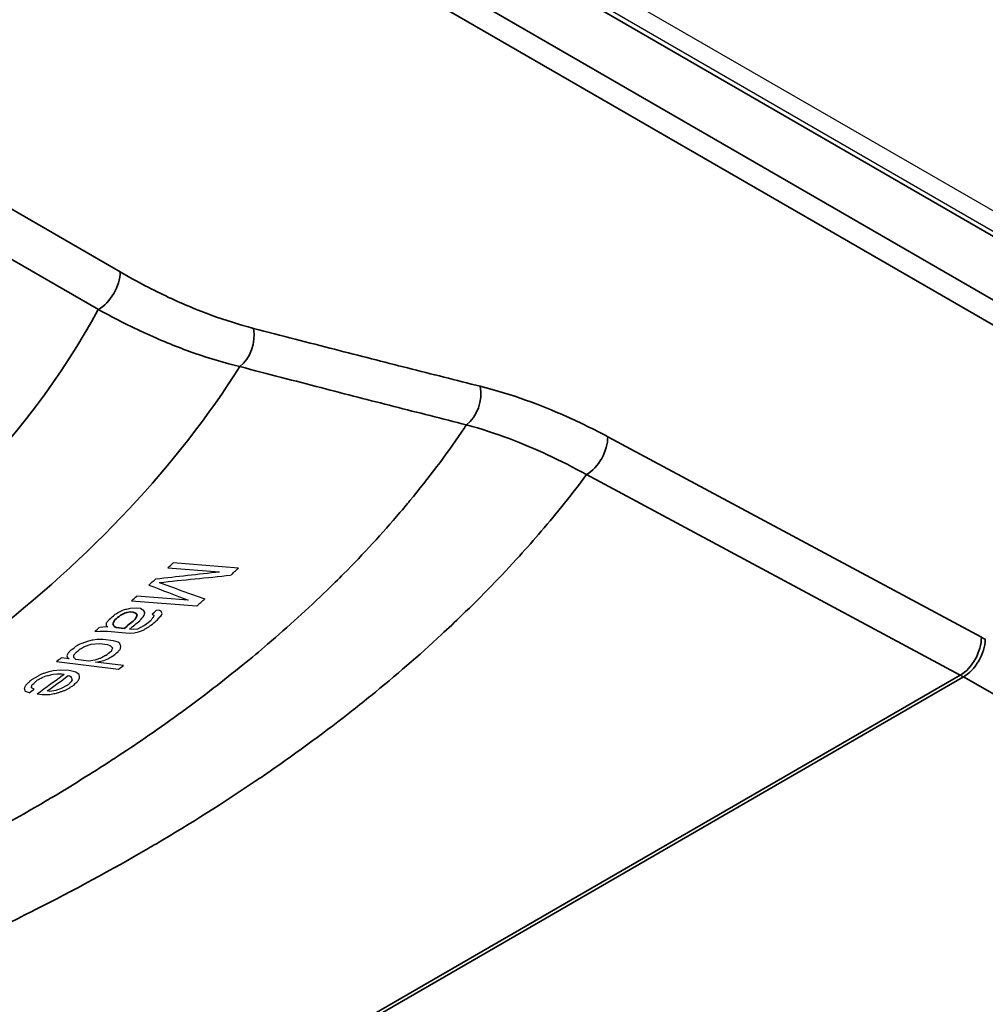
# Model space of a CAD drawing. Header units: millimetres. Extents: x -6858 to 6858, y -375 to 4365.
# Tile 28 of 97: x 2415 to 2431, y 1150 to 1166. Entities that reach past the tile are written whole.
import ezdxf

# ---------------------------------------------------------------- set-up
doc = ezdxf.new("R2010")
doc.units = ezdxf.units.MM
doc.header["$LTSCALE"] = 15
doc.layers.add('_Sichtbarkanten', color=7, linetype='Continuous', lineweight=25)
doc.layers.add('Sichtbar schmal (ISO)', color=7, linetype='Continuous', lineweight=35)

msp = doc.modelspace()

# ---------------------------------------------------------------- linework, layer by layer
at = {"layer": '_Sichtbarkanten'}
for p, q in [((2207.637, 1291.57), (2594.643, 1068.132)), ((2208.078, 1291.638), (2594.653, 1068.449)), ((2418.314, 1160.592), (2418.314, 1160.592)), ((2417.622, 1157.219), (2418.452, 1157.154)), ((2418.761, 1157.213), (2417.706, 1157.296)), ((2417.949, 1156.697), (2417.119, 1156.762)), ((2417.035, 1156.687), (2418.09, 1156.604)), ((2416.901, 1156.533), (2416.849, 1156.51)), ((2417.113, 1156.567), (2417.011, 1156.563)), ((2417.179, 1156.56), (2417.113, 1156.567)), ((2417.236, 1156.526), (2417.179, 1156.56)), ((2417.25, 1156.497), (2417.236, 1156.526)), ((2417.367, 1156.471), (2417.396, 1156.454)), ((2417.396, 1156.454), (2417.388, 1156.427)), ((2417.485, 1156.528), (2417.441, 1156.533)), ((2417.514, 1156.511), (2417.485, 1156.528)), ((2417.528, 1156.482), (2417.514, 1156.511)), ((2417.52, 1156.455), (2417.528, 1156.482)), ((2416.655, 1156.266), (2416.574, 1156.261)), ((2416.626, 1156.283), (2416.655, 1156.266)), ((2416.442, 1156.191), (2416.522, 1156.197)), ((2416.574, 1156.261), (2416.516, 1156.253)), ((2416.522, 1156.197), (2416.646, 1156.198)), ((2416.646, 1156.198), (2416.996, 1156.162)), ((2416.996, 1156.162), (2417.076, 1156.167)), ((2417.07, 1156.223), (2417.005, 1156.23)), ((2417.129, 1156.231), (2417.07, 1156.223)), ((2417.076, 1156.167), (2417.15, 1156.187)), ((2417.18, 1156.254), (2417.129, 1156.231)), ((2416.382, 1155.987), (2416.52, 1155.998)), ((2416.475, 1156.06), (2416.417, 1156.053)), ((2416.576, 1156.062), (2416.475, 1156.06)), ((2416.52, 1155.998), (2416.648, 1155.982)), ((2416.747, 1156.04), (2416.576, 1156.062)), ((2416.648, 1155.982), (2416.697, 1155.962)), ((2416.697, 1155.962), (2416.73, 1155.93)), ((2416.817, 1156.018), (2416.747, 1156.04)), ((2416.844, 1156), (2416.817, 1156.018)), ((2416, 1155.825), (2415.99, 1155.798)), ((2415.99, 1155.798), (2416.002, 1155.769)), ((2415.823, 1155.707), (2416.827, 1155.582)), ((2416.029, 1155.751), (2415.901, 1155.767)), ((2416.002, 1155.769), (2416.029, 1155.751)), ((2416.136, 1155.738), (2416.103, 1155.77)), ((2416.349, 1155.711), (2416.136, 1155.738)), ((2416.444, 1155.728), (2416.349, 1155.711)), ((2416.456, 1155.698), (2416.514, 1155.705)), ((2416.904, 1155.642), (2416.456, 1155.698)), ((2416.514, 1155.705), (2416.588, 1155.724)), ((2416.588, 1155.724), (2416.64, 1155.745)), ((2415.606, 1155.455), (2415.659, 1155.475)), ((2415.773, 1155.558), (2415.699, 1155.541)), ((2415.77, 1155.502), (2415.828, 1155.507)), ((2415.888, 1155.57), (2415.773, 1155.558)), ((2415.828, 1155.507), (2415.907, 1155.51)), ((2416.029, 1155.563), (2415.888, 1155.57)), ((2415.907, 1155.51), (2415.948, 1155.504)), ((2416.015, 1155.48), (2416.036, 1155.477)), ((2416.138, 1155.533), (2416.029, 1155.563)), ((2416.036, 1155.477), (2416.062, 1155.459)), ((2416.189, 1155.497), (2416.138, 1155.533)), ((2416.198, 1155.467), (2416.189, 1155.497)), ((2416.076, 1155.414), (2416.064, 1155.387)), ((2415.319, 1155.229), (2415.386, 1155.205)), ((2415.467, 1155.263), (2415.421, 1155.284)), ((2415.511, 1155.186), (2415.594, 1155.174)), ((2415.594, 1155.174), (2415.694, 1155.174)), ((2415.717, 1155.226), (2415.675, 1155.233)), ((2415.812, 1155.241), (2415.717, 1155.226))]:
    msp.add_line(p, q, dxfattribs=at)
for centre, major_axis, ratio, start_param, end_param in [((2419.657, 1216.601), (35.529, 71.46), 0.419413, 3.967854, 3.96966), ((2139.725, 2017.93), (-985.058, 366.952), 0.798301, 2.133469, 2.134506), ((2111.642, 2107.404), (1071.733, -435.177), 0.795023, 5.299671, 5.300734), ((2420.532, 1218.093), (-36.778, -73.514), 0.421442, 0.831276, 0.833894), ((2417.37, 1212.218), (34.601, 67.259), 0.439185, 4.004514, 4.006972), ((2245.463, 2113.885), (422.101, -962.715), 0.493688, 5.830738, 5.831775), ((2222.822, 2208.302), (-479.474, 1052.663), 0.50556, 2.683462, 2.684525), ((2415.086, 1212.407), (34.305, 67.773), 0.462394, 4.01413, 4.015937), ((2416.317, 1214.32), (-35.675, -70.213), 0.459727, 0.872189, 0.874806), ((2417.014, 1211.98), (37.45, 66.443), 0.459365, 4.02164, 4.023482), ((2418.731, 1214.916), (38.612, 69.591), 0.449358, 4.004183, 4.005676), ((2417.138, 1244.583), (40.144, 100.342), 0.46505, 3.849858, 3.852509), ((2417.403, 1213.002), (38.273, 67.798), 0.461456, 4.024246, 4.026046), ((2417.49, 1213.184), (-38.399, -68.026), 0.461464, 0.882621, 0.884415), ((2415.15, 1211.337), (37.169, 65.96), 0.477679, 4.035751, 4.037273), ((2416.188, 1211.201), (39.723, 65.101), 0.479638, 4.043275, 4.045119), ((2416.178, 1211.29), (-39.861, -65.247), 0.480676, 0.903539, 0.904763), ((2416.765, 1212.36), (40.618, 66.552), 0.479643, 4.043448, 4.045252), ((2416.872, 1212.687), (-40.799, -66.938), 0.479755, 0.901116, 0.90291), ((2414.471, 1210.907), (39.551, 64.897), 0.496648, 4.055122, 4.056645), ((2415.477, 1212.875), (-41.104, -67.373), 0.495944, 0.913712, 0.915178), ((2415.77, 1243.255), (-44.891, -97.823), 0.508057, 0.730745, 0.737278), ((2415.853, 1243.531), (45.039, 98.144), 0.508055, 3.873557, 3.878622), ((2413.981, 1210.646), (-42.285, -63.977), 0.51405, 0.935997, 0.93751)]:
    msp.add_ellipse(centre, major_axis=major_axis, ratio=ratio, start_param=start_param, end_param=end_param, dxfattribs=at)
for points in [[(2416.849, 1156.51), (2416.84, 1156.505), (2416.822, 1156.494), (2416.795, 1156.478), (2416.777, 1156.468), (2416.768, 1156.463)], [(2417.011, 1156.563), (2416.998, 1156.56), (2416.974, 1156.553), (2416.937, 1156.543), (2416.913, 1156.536), (2416.901, 1156.533)], [(2417.168, 1156.366), (2417.175, 1156.374), (2417.19, 1156.391), (2417.212, 1156.417), (2417.227, 1156.434), (2417.235, 1156.442)], [(2417.235, 1156.442), (2417.237, 1156.448), (2417.24, 1156.46), (2417.245, 1156.479), (2417.249, 1156.491), (2417.25, 1156.497)], [(2417.388, 1156.427), (2417.384, 1156.421), (2417.375, 1156.409), (2417.363, 1156.392), (2417.355, 1156.381), (2417.35, 1156.375)], [(2417.438, 1156.366), (2417.447, 1156.376), (2417.465, 1156.395), (2417.492, 1156.425), (2417.511, 1156.445), (2417.52, 1156.455)], [(2416.627, 1156.325), (2416.627, 1156.32), (2416.626, 1156.311), (2416.626, 1156.297), (2416.626, 1156.288), (2416.626, 1156.283)], [(2416.679, 1156.388), (2416.673, 1156.381), (2416.661, 1156.367), (2416.644, 1156.346), (2416.632, 1156.332), (2416.627, 1156.325)], [(2417.261, 1156.301), (2417.252, 1156.295), (2417.234, 1156.285), (2417.207, 1156.269), (2417.189, 1156.259), (2417.18, 1156.254)], [(2417.238, 1156.22), (2417.25, 1156.228), (2417.275, 1156.244), (2417.312, 1156.268), (2417.336, 1156.284), (2417.349, 1156.292)], [(2417.15, 1156.187), (2417.16, 1156.191), (2417.179, 1156.198), (2417.209, 1156.209), (2417.228, 1156.216), (2417.238, 1156.22)], [(2416.217, 1155.994), (2416.208, 1155.989), (2416.189, 1155.979), (2416.162, 1155.963), (2416.143, 1155.953), (2416.134, 1155.948)], [(2416.21, 1155.911), (2416.219, 1155.916), (2416.237, 1155.926), (2416.265, 1155.941), (2416.284, 1155.951), (2416.293, 1155.956)], [(2416.307, 1156.025), (2416.297, 1156.022), (2416.277, 1156.015), (2416.247, 1156.004), (2416.227, 1155.997), (2416.217, 1155.994)], [(2416.293, 1155.956), (2416.303, 1155.96), (2416.323, 1155.967), (2416.352, 1155.977), (2416.372, 1155.984), (2416.382, 1155.987)], [(2416.417, 1156.053), (2416.405, 1156.05), (2416.38, 1156.044), (2416.343, 1156.034), (2416.319, 1156.028), (2416.307, 1156.025)], [(2416.862, 1155.956), (2416.86, 1155.961), (2416.856, 1155.971), (2416.85, 1155.985), (2416.846, 1155.995), (2416.844, 1156)], [(2416.858, 1155.914), (2416.858, 1155.919), (2416.859, 1155.928), (2416.86, 1155.942), (2416.861, 1155.951), (2416.862, 1155.956)], [(2416.041, 1155.876), (2416.036, 1155.87), (2416.027, 1155.859), (2416.013, 1155.842), (2416.004, 1155.831), (2416, 1155.825)], [(2416.103, 1155.77), (2416.103, 1155.775), (2416.104, 1155.784), (2416.105, 1155.798), (2416.106, 1155.807), (2416.107, 1155.812)], [(2416.107, 1155.812), (2416.111, 1155.817), (2416.12, 1155.828), (2416.134, 1155.845), (2416.143, 1155.857), (2416.147, 1155.862)], [(2416.617, 1155.804), (2416.608, 1155.799), (2416.589, 1155.789), (2416.561, 1155.773), (2416.543, 1155.763), (2416.534, 1155.758)], [(2416.64, 1155.745), (2416.65, 1155.75), (2416.668, 1155.76), (2416.696, 1155.775), (2416.715, 1155.785), (2416.724, 1155.791)], [(2416.73, 1155.93), (2416.728, 1155.924), (2416.723, 1155.912), (2416.717, 1155.894), (2416.712, 1155.882), (2416.71, 1155.876)], [(2416.817, 1155.863), (2416.822, 1155.869), (2416.831, 1155.88), (2416.844, 1155.897), (2416.853, 1155.908), (2416.858, 1155.914)], [(2416.534, 1155.758), (2416.524, 1155.755), (2416.504, 1155.748), (2416.474, 1155.738), (2416.454, 1155.731), (2416.444, 1155.728)], [(2415.539, 1155.479), (2415.526, 1155.471), (2415.5, 1155.456), (2415.46, 1155.434), (2415.434, 1155.419), (2415.421, 1155.411)], [(2415.608, 1155.511), (2415.601, 1155.508), (2415.585, 1155.5), (2415.562, 1155.49), (2415.547, 1155.482), (2415.539, 1155.479)], [(2415.699, 1155.541), (2415.689, 1155.537), (2415.668, 1155.531), (2415.638, 1155.521), (2415.618, 1155.514), (2415.608, 1155.511)], [(2415.659, 1155.475), (2415.671, 1155.478), (2415.696, 1155.484), (2415.733, 1155.493), (2415.758, 1155.499), (2415.77, 1155.502)], [(2415.328, 1155.326), (2415.326, 1155.32), (2415.32, 1155.308), (2415.313, 1155.291), (2415.308, 1155.279), (2415.305, 1155.273)], [(2415.421, 1155.411), (2415.411, 1155.402), (2415.39, 1155.383), (2415.359, 1155.354), (2415.339, 1155.335), (2415.328, 1155.326)], [(2415.421, 1155.284), (2415.421, 1155.289), (2415.423, 1155.298), (2415.425, 1155.312), (2415.427, 1155.321), (2415.428, 1155.325)], [(2415.428, 1155.325), (2415.438, 1155.335), (2415.459, 1155.354), (2415.489, 1155.382), (2415.51, 1155.401), (2415.52, 1155.411)], [(2415.52, 1155.411), (2415.53, 1155.416), (2415.549, 1155.425), (2415.577, 1155.44), (2415.596, 1155.45), (2415.606, 1155.455)], [(2416.02, 1155.337), (2416.007, 1155.33), (2415.981, 1155.315), (2415.941, 1155.292), (2415.915, 1155.277), (2415.902, 1155.27)], [(2415.969, 1155.246), (2415.982, 1155.253), (2416.008, 1155.268), (2416.048, 1155.291), (2416.074, 1155.306), (2416.087, 1155.313)], [(2416.064, 1155.387), (2416.059, 1155.382), (2416.049, 1155.371), (2416.035, 1155.354), (2416.025, 1155.343), (2416.02, 1155.337)], [(2416.062, 1155.459), (2416.063, 1155.454), (2416.066, 1155.444), (2416.071, 1155.429), (2416.074, 1155.419), (2416.076, 1155.414)], [(2416.087, 1155.313), (2416.096, 1155.321), (2416.113, 1155.338), (2416.138, 1155.362), (2416.155, 1155.379), (2416.163, 1155.387)], [(2416.163, 1155.387), (2416.167, 1155.391), (2416.173, 1155.4), (2416.182, 1155.413), (2416.188, 1155.421), (2416.191, 1155.425)], [(2416.191, 1155.425), (2416.192, 1155.43), (2416.194, 1155.439), (2416.196, 1155.453), (2416.197, 1155.462), (2416.198, 1155.467)], [(2415.305, 1155.273), (2415.307, 1155.268), (2415.31, 1155.258), (2415.314, 1155.243), (2415.317, 1155.234), (2415.319, 1155.229)], [(2415.694, 1155.174), (2415.708, 1155.176), (2415.738, 1155.181), (2415.781, 1155.189), (2415.811, 1155.194), (2415.826, 1155.196)], [(2415.902, 1155.27), (2415.892, 1155.267), (2415.872, 1155.26), (2415.842, 1155.25), (2415.822, 1155.244), (2415.812, 1155.241)], [(2415.826, 1155.196), (2415.841, 1155.202), (2415.873, 1155.213), (2415.921, 1155.229), (2415.953, 1155.24), (2415.969, 1155.246)]]:
    msp.add_open_spline(points, degree=3, dxfattribs=at)
at = {"layer": 'Sichtbar schmal (ISO)'}
for p, q in [((2594.518, 1068.119), (2207.512, 1291.557)), ((2206.628, 1291.04), (2593.622, 1067.609)), ((2593.445, 1067.306), (2206.451, 1290.737)), ((2416.853, 1161.988), (2414.196, 1163.522)), ((2416.5, 1161.383), (2414.132, 1162.75)), ((2430.744, 1156.098), (2424.716, 1159.332)), ((2430.403, 1155.486), (2424.375, 1158.72)), ((2416.958, 1156.499), (2417.017, 1156.507)), ((2417.017, 1156.507), (2417.061, 1156.502)), ((2417.061, 1156.502), (2417.111, 1156.483)), ((2417.111, 1156.483), (2417.125, 1156.454)), ((2417.125, 1156.454), (2417.118, 1156.427)), ((2416.786, 1156.253), (2416.757, 1156.269)), ((2416.917, 1156.239), (2416.786, 1156.253)), ((2416.896, 1147.688), (2430.403, 1155.486)), ((2416.947, 1147.659), (2430.455, 1155.458)), ((2589.599, 1064.555), (2430.455, 1155.458))]:
    msp.add_line(p, q, dxfattribs=at)
for centre, major_axis, ratio, start_param, end_param in [((2416.5, 1161.791), (-0.25, -0.433), 0.57735, 0.785398, 2.338741), ((2390.582, 1166.064), (27.156, 0), 0.57735, 5.553767, 5.979979), ((2418.648, 1160.882), (-0.126, -0.484), 0.705868, 0.731105, 2.163968), ((2390.582, 1166.406), (30.021, 0), 0.57735, 5.353437, 5.93313), ((2422.307, 1159.948), (-0.122, -0.485), 0.708516, 0.709019, 2.158377), ((2424.363, 1159.135), (-0.236, -0.441), 0.596796, 0.76701, 2.320364), ((2417.101, 1212.035), (-37.559, -66.54), 0.45928, 0.880881, 0.882719), ((2417.05, 1244.302), (-40.012, -100.011), 0.46505, 0.708259, 0.710918), ((2430.391, 1155.901), (-0.236, -0.441), 0.596796, 0.767031, 2.320364), ((2430.454, 1155.866), (-0.25, -0.433), 0.577349, 0.785405, 2.338748), ((2430.782, 1153.586), (-1.46, 2.621), 0.587332, 5.511684, 5.54157), ((2430.465, 1153.411), (-1.25, 2.165), 0.57735, 5.503612, 5.532694)]:
    msp.add_ellipse(centre, major_axis=major_axis, ratio=ratio, start_param=start_param, end_param=end_param, dxfattribs=at)
for points, knots in [([(2419.001, 1161.078), (2418.776, 1161.137), (2418.547, 1161.209), (2418.322, 1161.292), (2418.097, 1161.374), (2417.876, 1161.466), (2417.634, 1161.579), (2417.392, 1161.693), (2417.129, 1161.829), (2416.853, 1161.988)], [0, 0, 0, 0, 0.333333, 0.333333, 0.333333, 0.666667, 0.666667, 0.666667, 1, 1, 1, 1]), ([(2418.782, 1160.462), (2418.544, 1160.52), (2418.3, 1160.593), (2418.06, 1160.676), (2417.821, 1160.759), (2417.587, 1160.852), (2417.33, 1160.967), (2417.072, 1161.082), (2416.792, 1161.221), (2416.5, 1161.383)], [0, 0, 0, 0, 0.333333, 0.333333, 0.333333, 0.666667, 0.666667, 0.666667, 1, 1, 1, 1]), ([(2422.661, 1160.145), (2422.272, 1160.242), (2421.877, 1160.342), (2421.489, 1160.44), (2421.101, 1160.539), (2420.72, 1160.636), (2420.309, 1160.741), (2419.899, 1160.846), (2419.459, 1160.96), (2419.001, 1161.078)], [0, 0, 0, 0, 0.333333, 0.333333, 0.333333, 0.666667, 0.666667, 0.666667, 1, 1, 1, 1]), ([(2422.439, 1159.523), (2422.05, 1159.622), (2421.655, 1159.722), (2421.268, 1159.82), (2420.88, 1159.919), (2420.499, 1160.017), (2420.089, 1160.123), (2419.679, 1160.229), (2419.239, 1160.343), (2418.782, 1160.462)], [0, 0, 0, 0, 0.333333, 0.333333, 0.333333, 0.666667, 0.666667, 0.666667, 1, 1, 1, 1]), ([(2424.716, 1159.332), (2424.493, 1159.451), (2424.269, 1159.561), (2424.051, 1159.659), (2423.832, 1159.756), (2423.62, 1159.842), (2423.391, 1159.923), (2423.162, 1160.004), (2422.916, 1160.081), (2422.661, 1160.145)], [0, 0, 0, 0, 0.3333333, 0.3333333, 0.3333333, 0.6666667, 0.6666667, 0.6666667, 1, 1, 1, 1]), ([(2422.439, 1159.523), (2422.412, 1159.484), (2422.386, 1159.445), (2422.359, 1159.406), (2422.104, 1159.032), (2421.826, 1158.663), (2421.527, 1158.301), (2421.473, 1158.236), (2421.419, 1158.171), (2421.364, 1158.107), (2421.08, 1157.773), (2420.778, 1157.444), (2420.457, 1157.12), (2420.368, 1157.031), (2420.278, 1156.942), (2420.186, 1156.853), (2419.883, 1156.559), (2419.564, 1156.27), (2419.231, 1155.985), (2419.101, 1155.874), (2418.968, 1155.763), (2418.833, 1155.654), (2418.52, 1155.399), (2418.194, 1155.148), (2417.857, 1154.902), (2417.679, 1154.772), (2417.498, 1154.644), (2417.314, 1154.517), (2417, 1154.3), (2416.676, 1154.087), (2416.344, 1153.878), (2416.113, 1153.733), (2415.878, 1153.589), (2415.638, 1153.448), (2415.332, 1153.267), (2415.018, 1153.09), (2414.699, 1152.917), (2414.409, 1152.76), (2414.115, 1152.606), (2413.816, 1152.455), (2413.526, 1152.309), (2413.232, 1152.167), (2412.933, 1152.027), (2412.583, 1151.862), (2412.225, 1151.702), (2411.86, 1151.545), (2411.594, 1151.431), (2411.323, 1151.318), (2411.047, 1151.207), (2410.999, 1151.188), (2410.95, 1151.168), (2410.901, 1151.149)], [0, 0, 0, 0, 0.008623, 0.008623, 0.008623, 0.0909091, 0.0909091, 0.0909091, 0.1056293, 0.1056293, 0.1056293, 0.1818182, 0.1818182, 0.1818182, 0.2028742, 0.2028742, 0.2028742, 0.2727273, 0.2727273, 0.2727273, 0.300046, 0.300046, 0.300046, 0.3636364, 0.3636364, 0.3636364, 0.3972359, 0.3972359, 0.3972359, 0.4545455, 0.4545455, 0.4545455, 0.4943909, 0.4943909, 0.4943909, 0.5454545, 0.5454545, 0.5454545, 0.5916497, 0.5916497, 0.5916497, 0.6363636, 0.6363636, 0.6363636, 0.6889002, 0.6889002, 0.6889002, 0.7272727, 0.7272727, 0.7272727, 0.7340178, 0.7340178, 0.7340178, 0.7340178]), ([(2424.375, 1158.72), (2424.165, 1158.836), (2423.954, 1158.944), (2423.748, 1159.04), (2423.542, 1159.136), (2423.343, 1159.22), (2423.126, 1159.301), (2422.91, 1159.382), (2422.678, 1159.459), (2422.439, 1159.523)], [0, 0, 0, 0, 0.3333333, 0.3333333, 0.3333333, 0.6666667, 0.6666667, 0.6666667, 1, 1, 1, 1]), ([(2424.375, 1158.72), (2424.145, 1158.412), (2423.902, 1158.108), (2423.644, 1157.807), (2423.529, 1157.673), (2423.412, 1157.54), (2423.291, 1157.407), (2422.998, 1157.084), (2422.689, 1156.765), (2422.363, 1156.452), (2422.255, 1156.347), (2422.145, 1156.243), (2422.034, 1156.14), (2421.672, 1155.805), (2421.292, 1155.477), (2420.895, 1155.154), (2420.801, 1155.078), (2420.706, 1155.003), (2420.611, 1154.927), (2420.176, 1154.585), (2419.722, 1154.251), (2419.249, 1153.925), (2419.177, 1153.875), (2419.104, 1153.825), (2419.031, 1153.776), (2418.52, 1153.431), (2417.988, 1153.095), (2417.436, 1152.769), (2417.392, 1152.743), (2417.347, 1152.717), (2417.303, 1152.692), (2416.712, 1152.347), (2416.098, 1152.015), (2415.465, 1151.695), (2415.455, 1151.69), (2415.445, 1151.685), (2415.436, 1151.681), (2414.792, 1151.357), (2414.128, 1151.047), (2413.441, 1150.749), (2413.411, 1150.736), (2413.381, 1150.723), (2413.351, 1150.71), (2413.029, 1150.572), (2412.702, 1150.436), (2412.368, 1150.302)], [0, 0, 0, 0, 0.06915, 0.06915, 0.06915, 0.1, 0.1, 0.1, 0.1750495, 0.1750495, 0.1750495, 0.2, 0.2, 0.2, 0.2808979, 0.2808979, 0.2808979, 0.3, 0.3, 0.3, 0.3867525, 0.3867525, 0.3867525, 0.4, 0.4, 0.4, 0.4926077, 0.4926077, 0.4926077, 0.5, 0.5, 0.5, 0.5984773, 0.5984773, 0.5984773, 0.6, 0.6, 0.6, 0.7, 0.7, 0.7, 0.7043454, 0.7043454, 0.7043454, 0.7511478, 0.7511478, 0.7511478, 0.7511478])]:
    msp.add_open_spline(points, degree=3, knots=knots, dxfattribs=at)
for points in [[(2416.855, 1156.454), (2416.867, 1156.459), (2416.89, 1156.469), (2416.924, 1156.484), (2416.947, 1156.494), (2416.958, 1156.499)], [(2417.118, 1156.427), (2417.114, 1156.421), (2417.105, 1156.409), (2417.093, 1156.392), (2417.084, 1156.381), (2417.08, 1156.375)], [(2416.736, 1156.313), (2416.739, 1156.321), (2416.746, 1156.335), (2416.756, 1156.357), (2416.763, 1156.372), (2416.766, 1156.379)], [(2416.757, 1156.269), (2416.755, 1156.274), (2416.75, 1156.284), (2416.743, 1156.299), (2416.738, 1156.308), (2416.736, 1156.313)]]:
    msp.add_open_spline(points, degree=3, dxfattribs=at)

doc.saveas('drawing.dxf')
